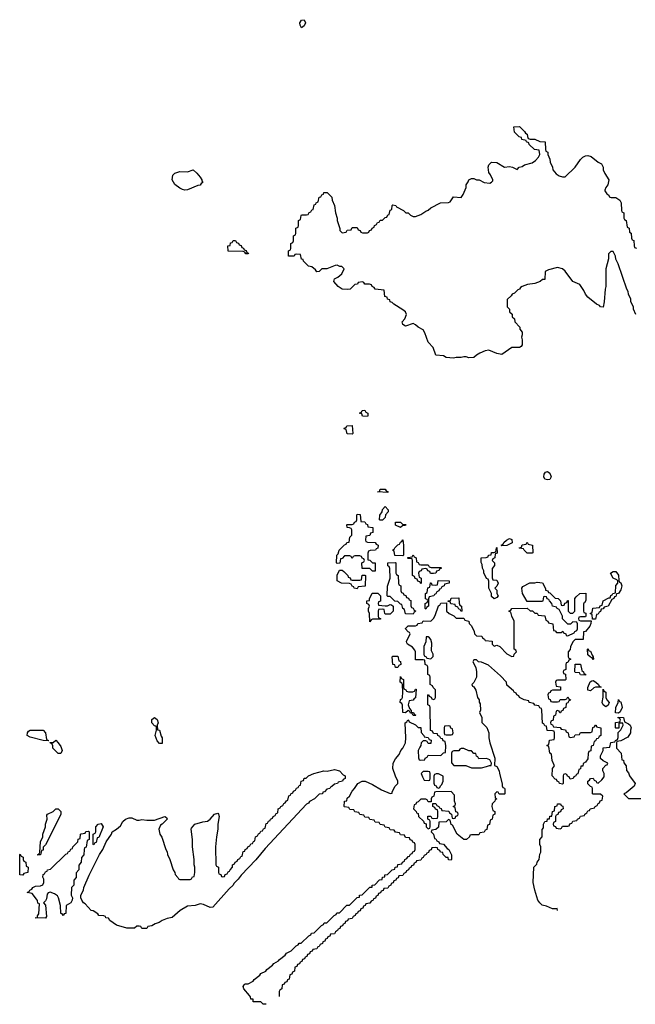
# Model space of a CAD drawing. Header units: inches. Extents: x 2550115 to 2887259, y 311850 to 494471.
# Tile 51 of 115: x 2744546 to 2749403, y 374929 to 382694. Entities that reach past the tile are written whole.
import ezdxf

# ---------------------------------------------------------------- set-up
doc = ezdxf.new("R2010")
doc.units = ezdxf.units.IN
doc.header["$MEASUREMENT"] = 0
doc.layers.add('C7347', color=7, linetype='Continuous')
doc.layers.add('C7348', color=7, linetype='Continuous')

msp = doc.modelspace()

# ---------------------------------------------------------------- linework, layer by layer
at = {"layer": 'C7347', "color": 6}
for points in [[(2747290, 379566), (2747250, 379568), (2747246, 379586), (2747226, 379590), (2747242, 379598), (2747247.3, 379612.7), (2747270, 379614), (2747278, 379598), (2747294, 379590), (2747294, 379570)], [(2747170, 379426), (2747130, 379428), (2747122, 379462), (2747110, 379466), (2747107.3, 379472.7), (2747122, 379478), (2747128.4, 379491.6), (2747170, 379494), (2747174, 379430)], [(2748710, 379064), (2748688.7, 379070), (2748681.2, 379090), (2748685.2, 379110), (2748694.6, 379125.4), (2748710, 379131), (2748730, 379118), (2748738.8, 379090), (2748730, 379069)], [(2747450, 378966), (2747368, 378970), (2747386, 378974), (2747390, 378991), (2747430, 378992), (2747438, 378978), (2747450, 378974)], [(2747390, 378746), (2747386, 378750), (2747387.3, 378787.3), (2747407.3, 378812.7), (2747408.4, 378831.6), (2747430, 378854), (2747454, 378830), (2747452.7, 378812.7), (2747432, 378790), (2747430.7, 378769.3), (2747410, 378746)], [(2747330, 378346), (2747310, 378366), (2747247.3, 378367.3), (2747246, 378410), (2747262, 378418), (2747266, 378430), (2747262, 378442), (2747247.3, 378447.3), (2747242, 378462), (2747230, 378466), (2747190, 378466), (2747178, 378462), (2747170, 378446), (2747162, 378462), (2747150, 378466), (2747110, 378466), (2747090, 378446), (2747078, 378442), (2747072.7, 378407.3), (2747050, 378406), (2747046, 378410), (2747048.8, 378471.1), (2747058, 378482), (2747068, 378510), (2747110, 378554), (2747122, 378558), (2747126, 378570), (2747146, 378574), (2747150, 378614), (2747166, 378630), (2747166, 378670), (2747162, 378682), (2747148, 378688), (2747130, 378688.7), (2747128, 378710), (2747130, 378714), (2747170, 378714), (2747182, 378718), (2747187.3, 378732.7), (2747202, 378738), (2747206, 378750), (2747206, 378790), (2747210, 378794), (2747232.7, 378792.7), (2747238, 378738), (2747270, 378734), (2747278, 378718), (2747290, 378714), (2747294, 378694), (2747332, 378690), (2747332, 378650), (2747314, 378646), (2747310, 378626), (2747278, 378622), (2747274, 378590), (2747278, 378578), (2747290, 378574), (2747350, 378572), (2747358, 378558), (2747374, 378550), (2747372.7, 378527.3), (2747358, 378522), (2747354, 378510), (2747312, 378508), (2747298, 378502), (2747292.7, 378487.3), (2747294, 378434), (2747310, 378432), (2747330, 378412), (2747352, 378410), (2747350, 378346)], [(2747570, 378714), (2747590, 378714), (2747594, 378710), (2747590, 378706), (2747570, 378706), (2747550, 378688.7), (2747510, 378708), (2747510, 378732), (2747550, 378732)], [(2747570, 378466), (2747507.3, 378467.3), (2747502, 378502), (2747488, 378510), (2747502, 378518), (2747506, 378530), (2747530, 378554), (2747542, 378558), (2747550, 378574), (2747562, 378578), (2747570, 378592), (2747574, 378550), (2747574, 378470)], [(2748290, 378128), (2748270, 378146), (2748268.7, 378170), (2748248.7, 378210), (2748247.3, 378267.3), (2748242, 378282), (2748230, 378286), (2748208, 378332), (2748208, 378348), (2748198, 378370), (2748196.4, 378396.4), (2748187.3, 378412.7), (2748186, 378450), (2748227.3, 378452.7), (2748242, 378458), (2748246, 378470), (2748266, 378474), (2748270, 378491.3), (2748288, 378492), (2748302, 378498), (2748308, 378530), (2748311.6, 378531.6), (2748314, 378486), (2748298, 378482), (2748294, 378450), (2748278, 378442), (2748274, 378430), (2748291.6, 378411.6), (2748292, 378390), (2748272.7, 378367.3), (2748272.7, 378292.7), (2748278, 378278), (2748310, 378274), (2748322, 378250), (2748310, 378226), (2748294, 378210), (2748310, 378194), (2748312, 378170), (2748322, 378150), (2748310, 378138)], [(2748350, 378546), (2748346, 378550), (2748362, 378558), (2748366, 378570), (2748386, 378590), (2748410, 378602), (2748430, 378594), (2748430.8, 378569.2), (2748390, 378548.7)], [(2748550, 378486), (2748526, 378510), (2748522, 378522), (2748490, 378526), (2748488, 378530), (2748506, 378534), (2748510, 378552), (2748542, 378558), (2748550, 378574), (2748558, 378558), (2748592, 378550), (2748594, 378490), (2748590, 378486)], [(2747710, 378394), (2747770, 378394), (2747778, 378378), (2747792.7, 378372.7), (2747870, 378374), (2747874, 378370), (2747858, 378362), (2747854, 378350), (2747834, 378346), (2747830, 378328), (2747810, 378326), (2747787.3, 378327.3), (2747782, 378342), (2747767.3, 378347.3), (2747762, 378362), (2747750, 378366), (2747718, 378362), (2747712.7, 378347.3), (2747698, 378342), (2747694, 378330), (2747698, 378298), (2747714, 378290), (2747714, 378250), (2747710, 378246), (2747702, 378262), (2747687.3, 378267.3), (2747682, 378282), (2747667.3, 378287.3), (2747662, 378302), (2747646, 378310), (2747646, 378430), (2747642, 378442), (2747610, 378446), (2747606, 378450), (2747610, 378454), (2747642, 378458), (2747650, 378474), (2747658, 378458), (2747674, 378450), (2747678, 378418), (2747690, 378414), (2747698, 378398)], [(2747650, 378006), (2747590, 378008), (2747582, 378042), (2747568, 378050), (2747562, 378082), (2747550, 378086), (2747530, 378106), (2747507.3, 378107.3), (2747470, 378146), (2747450, 378146), (2747446, 378150), (2747447.3, 378227.3), (2747468, 378290), (2747467.3, 378367.3), (2747462, 378382), (2747450, 378386), (2747450, 378411.3), (2747510, 378414), (2747514, 378410), (2747514, 378330), (2747518, 378318), (2747532, 378310), (2747534, 378250), (2747538, 378238), (2747554, 378230), (2747554, 378190), (2747558, 378178), (2747572.7, 378172.7), (2747578, 378158), (2747592.7, 378152.7), (2747598, 378138), (2747612.7, 378132.7), (2747618, 378118), (2747632.7, 378112.7), (2747632.7, 378072.7), (2747638, 378058), (2747650, 378054), (2747658, 378038), (2747672, 378030), (2747658, 378022)], [(2747170, 378274), (2747230, 378274), (2747242, 378278), (2747247.3, 378312.7), (2747270, 378314), (2747274, 378310), (2747272.7, 378227.3), (2747218, 378222), (2747210, 378206), (2747186, 378210), (2747182, 378222), (2747170, 378226), (2747162, 378242), (2747148, 378248), (2747086, 378250), (2747050, 378268.7), (2747050, 378314), (2747070, 378354), (2747090, 378354), (2747103.6, 378343.6), (2747134, 378310), (2747138, 378298), (2747152.7, 378292.7), (2747158, 378278)], [(2749066, 377966), (2749062, 378002), (2749046, 378010), (2749062, 378018), (2749067.3, 378052.7), (2749122, 378058), (2749127.3, 378072.7), (2749142, 378078), (2749148.8, 378111.1), (2749194, 378134), (2749206, 378134), (2749210, 378154), (2749222, 378158), (2749226, 378170), (2749246, 378174), (2749248.8, 378231.1), (2749266, 378250), (2749266, 378270), (2749258, 378278), (2749228, 378290), (2749208.7, 378330), (2749230, 378342), (2749250, 378342), (2749270, 378314), (2749272.7, 378272.7), (2749278, 378258), (2749290, 378254), (2749298, 378230), (2749290, 378198), (2749270, 378168), (2749254, 378166), (2749250, 378146), (2749238, 378142), (2749234, 378130), (2749218, 378122), (2749190, 378069), (2749158, 378062), (2749150, 378048), (2749134, 378046), (2749130, 378026), (2749118, 378022), (2749110, 378006), (2749098, 378002), (2749090, 377966)], [(2747750, 378046), (2747746, 378050), (2747746, 378090), (2747762, 378098), (2747766, 378110), (2747762, 378122), (2747748, 378128), (2747748, 378170), (2747762, 378178), (2747767.3, 378212.7), (2747782, 378218), (2747787.3, 378252.7), (2747792.7, 378252.7), (2747798, 378238), (2747830, 378234), (2747842, 378238), (2747848.4, 378271.6), (2747934, 378270), (2747934, 378250), (2747898, 378242), (2747894, 378230), (2747878, 378222), (2747870, 378206), (2747858, 378202), (2747854, 378190), (2747838, 378182), (2747830, 378166), (2747818, 378162), (2747814, 378150), (2747778, 378142), (2747772.7, 378127.3), (2747772, 378070), (2747758, 378062)], [(2747430, 378072), (2747447.3, 378072.7), (2747470, 378082), (2747479.6, 378079.6), (2747494, 378070), (2747494, 378030), (2747470, 378006), (2747430, 378006), (2747426, 378010), (2747422, 378042), (2747410, 378046), (2747378, 378042), (2747374, 378030), (2747374, 377990), (2747378, 377978), (2747392.7, 377972.7), (2747392.7, 377967.3), (2747330, 377966), (2747318, 377962), (2747310, 377946), (2747306, 378010), (2747298, 378030), (2747298, 378050), (2747306, 378070), (2747302, 378082), (2747286, 378090), (2747286, 378110), (2747306, 378114), (2747306, 378126), (2747327.3, 378172.7), (2747370.8, 378170.8), (2747392, 378150), (2747392, 378108), (2747378, 378102), (2747374, 378090), (2747378, 378078)], [(2748030, 378026), (2748022, 378042), (2748010, 378046), (2748002, 378062), (2747986, 378070), (2747982, 378082), (2747948, 378088), (2747942, 378102), (2747926, 378106), (2747926, 378110), (2747946, 378114), (2747950, 378132), (2748010, 378134), (2748012.7, 378092.7), (2748018, 378078), (2748032, 378070), (2748034, 378030)], [(2747770, 377828), (2747754, 377826), (2747751.2, 377788.9), (2747734, 377750), (2747734, 377690), (2747738, 377678), (2747754, 377670), (2747758, 377658), (2747790, 377654), (2747807.3, 377672.7), (2747808, 377690), (2747796.4, 377716.4), (2747798, 377778), (2747790, 377806), (2747780.4, 377820.4)], [(2749070, 377648), (2749062, 377662), (2749050, 377666), (2749030, 377686), (2749026, 377730), (2749030, 377734), (2749038, 377718), (2749050, 377714), (2749062, 377682), (2749072, 377670), (2749074, 377650)], [(2747510, 377586), (2747506, 377606), (2747489, 377610), (2747486, 377670), (2747490, 377674), (2747530, 377674), (2747538, 377638), (2747551.6, 377631.6), (2747554, 377610), (2747538, 377602), (2747530, 377586)], [(2749010, 377526), (2748970, 377528), (2748962, 377542), (2748930, 377546), (2748926, 377550), (2748928.7, 377611.3), (2748970, 377612), (2748982, 377562), (2748994, 377550), (2748998, 377538), (2749010, 377534)], [(2747612.7, 377392.7), (2747647.3, 377392.7), (2747662, 377398), (2747670, 377414), (2747674, 377414), (2747670, 377346), (2747658, 377342), (2747651.6, 377328.4), (2747618, 377322), (2747612, 377290), (2747622, 377262), (2747634, 377246), (2747634, 377234), (2747654, 377230), (2747658, 377218), (2747672, 377210), (2747670, 377206), (2747650, 377206), (2747642, 377222), (2747630, 377226), (2747622, 377242), (2747610, 377246), (2747590, 377228), (2747568, 377230), (2747567.3, 377287.3), (2747562, 377302), (2747549, 377310), (2747550, 377334), (2747562, 377338), (2747566, 377350), (2747568, 377390), (2747566, 377450), (2747562, 377462), (2747549, 377470), (2747550, 377514), (2747558, 377498), (2747574, 377490), (2747574, 377430), (2747578, 377418), (2747594, 377410), (2747598, 377398)], [(2749050, 377402), (2749030, 377406), (2749028.4, 377428.4), (2749048.4, 377471.6), (2749060.4, 377479.6), (2749070, 377482), (2749090.9, 377470.9), (2749114, 377450), (2749118, 377438), (2749134, 377430), (2749090, 377429), (2749076, 377424)], [(2749170, 377275.3), (2749149.2, 377290), (2749141.2, 377310), (2749148.8, 377351.1), (2749150, 377414), (2749158, 377398), (2749172, 377390), (2749171.3, 377350), (2749178, 377330), (2749198, 377310), (2749190, 377288)], [(2749270, 377226), (2749248, 377228), (2749248.8, 377271.1), (2749268, 377310), (2749270, 377332), (2749278, 377318), (2749290, 377314), (2749301, 377270), (2749283.6, 377236.4)], [(2745650, 376986), (2745630, 377008), (2745615.3, 377050), (2745626, 377090), (2745626, 377110), (2745622, 377122), (2745610, 377126), (2745588, 377150), (2745590, 377174), (2745610, 377191.3), (2745630, 377174), (2745638, 377150), (2745632, 377130), (2745634, 377094), (2745650, 377092), (2745662.8, 377042.8), (2745670.8, 377030), (2745670, 376986)], [(2744770, 377006), (2744731.3, 377008.7), (2744630, 377035.3), (2744606, 377050), (2744608, 377070), (2744616.4, 377083.6), (2744630, 377091.3), (2744730.6, 377090.6), (2744750.7, 377070.7), (2744758, 377018), (2744774, 377010)], [(2747930, 377126), (2747898, 377122), (2747894, 377110), (2747894, 377070), (2747898, 377058), (2747910, 377054), (2747950, 377054), (2747962, 377058), (2747966, 377070), (2747962, 377102), (2747947.3, 377107.3), (2747942, 377122)], [(2744850, 376906), (2744830, 376926), (2744808.7, 376950), (2744808, 376968), (2744802, 376982), (2744786, 376990), (2744786, 376994), (2744810, 376994), (2744830, 377012), (2744850, 376992), (2744870, 376962), (2744882, 376930), (2744870, 376906)], [(2748050, 376946), (2748030, 376946), (2748018, 376942), (2748010, 376928), (2747972.7, 376927.3), (2747958, 376922), (2747954, 376910), (2747952.7, 376832.7), (2747972.7, 376812.7), (2748067.3, 376812.7), (2748110, 376794), (2748190, 376794), (2748230, 376804.7), (2748252.7, 376812.7), (2748267.3, 376812.7), (2748268.7, 376830), (2748256.5, 376856.5), (2748230, 376869), (2748170, 376866), (2748162, 376882), (2748150, 376886), (2748146, 376906), (2748130, 376908), (2748110, 376928), (2748090, 376928.7)], [(2746050, 375694), (2745997, 375717), (2745970, 375721.2), (2745930, 375709.4), (2745870, 375703.7), (2745811.7, 375668.3), (2745750, 375614), (2745710, 375605.2), (2745670.7, 375589.3), (2745646.4, 375573.6), (2745616, 375564), (2745590, 375548), (2745558, 375542), (2745550, 375526), (2745510, 375528), (2745502, 375542), (2745490, 375546), (2745470, 375546), (2745450.7, 375529.3), (2745390.8, 375529.2), (2745310, 375554), (2745258, 375590), (2745248, 375608), (2745226, 375610), (2745222, 375622), (2745210, 375626), (2745170, 375628.7), (2745162, 375642), (2745125.6, 375665.6), (2745109.6, 375669.6), (2745062, 375722), (2745049.5, 375730), (2745035.1, 375750), (2745029, 375770), (2745029, 375790), (2745049, 375830), (2745053.2, 375850), (2745093.2, 375946.8), (2745175.3, 376110), (2745202, 376150), (2745229, 376210), (2745269.2, 376270.8), (2745275.3, 376290), (2745310, 376310.7), (2745342, 376338), (2745360.9, 376370), (2745381.2, 376390), (2745410, 376400.5), (2745430, 376399.1), (2745470, 376380.7), (2745490, 376380.7), (2745510, 376386.8), (2745550, 376381), (2745610, 376381), (2745690, 376411.3), (2745703.6, 376403.6), (2745710, 376388), (2745671.3, 376350), (2745656.9, 376343.1), (2745644.7, 376310), (2745651.3, 376270), (2745666.4, 376246.4), (2745698, 376150), (2745710.6, 376130.6), (2745711.3, 376110), (2745731, 376070), (2745758, 375990), (2745771.3, 375970), (2745772, 375952), (2745794, 375930), (2745798, 375918), (2745810, 375914), (2745890, 375914), (2745902, 375918), (2745910, 375934), (2745922, 375938), (2745928, 375970), (2745928, 376010), (2745922, 376030), (2745922, 376070), (2745909.2, 376170), (2745909.1, 376229.1), (2745899.3, 376310), (2745902, 376318), (2745929.2, 376350), (2745990, 376367.7), (2746026.8, 376373.2), (2746049.6, 376390.4), (2746084, 376430), (2746110, 376436), (2746116, 376430), (2746118.8, 376410), (2746110.7, 376350), (2746110.5, 376309.5), (2746098.8, 376250), (2746091, 376170), (2746094, 376030), (2746098, 376018), (2746114, 376010), (2746114, 375970), (2746118, 375958), (2746132.7, 375952.7), (2746138, 375938), (2746150, 375934), (2746162, 375938), (2746167.3, 375952.7), (2746182, 375958), (2746190, 375974), (2746202, 375978), (2746206, 375990), (2746226, 376010), (2746226, 376030), (2746242, 376038), (2746246, 376050), (2746262, 376058), (2746266, 376070), (2746282, 376078), (2746290, 376094), (2746302, 376098), (2746310, 376134), (2746322, 376138), (2746326, 376150), (2746342, 376158), (2746346, 376170), (2746362, 376178), (2746370, 376194), (2746382, 376198), (2746390, 376214), (2746402, 376218), (2746406, 376250), (2746422, 376258), (2746430, 376274), (2746442, 376278), (2746450, 376294), (2746462, 376298), (2746470, 376314), (2746482, 376318), (2746490, 376354), (2746502, 376358), (2746510, 376374), (2746522, 376378), (2746526, 376390), (2746542, 376398), (2746546, 376410), (2746562, 376418), (2746570, 376434), (2746582, 376438), (2746586, 376470), (2746602, 376478), (2746606, 376490), (2746622, 376498), (2746630, 376514), (2746642, 376518), (2746650, 376534), (2746662, 376538), (2746670, 376574), (2746682, 376578), (2746686, 376590), (2746702, 376598), (2746706, 376610), (2746722, 376618), (2746730, 376634), (2746742, 376638), (2746750, 376654), (2746762, 376658), (2746766, 376690), (2746786, 376694), (2746790, 376712), (2746807.3, 376712.7), (2746826, 376730), (2746866, 376750), (2746946, 376770), (2746972.5, 376767.5), (2747030, 376781), (2747070.5, 376770.5), (2747098, 376738), (2747114, 376730), (2747114, 376710), (2747098, 376702), (2747094, 376690), (2747058, 376682), (2747054, 376670), (2747030, 376666), (2747010, 376646), (2746998, 376642), (2746994, 376630), (2746970, 376626), (2746950, 376606), (2746938, 376602), (2746934, 376590), (2746910, 376586), (2746871.2, 376548.9), (2746831.6, 376528.4), (2746824.7, 376515.3), (2746810, 376508), (2746482.5, 376157.5), (2746410, 376069.2), (2746293, 375947), (2746270, 375915.3), (2746236.8, 375883.2), (2746230, 375869.2), (2746199.1, 375840.9), (2746070, 375695.3)], [(2747770, 376766), (2747730, 376766), (2747714, 376750), (2747723.6, 376723.6), (2747738, 376698), (2747770, 376694), (2747782, 376698), (2747786, 376710), (2747786, 376750), (2747782, 376762)], [(2747850, 376748), (2747832.7, 376747.3), (2747818, 376742), (2747812.7, 376727.3), (2747812.7, 376672.7), (2747818, 376658), (2747832.7, 376652.7), (2747838, 376638), (2747850, 376634), (2747862, 376638), (2747867.3, 376652.7), (2747878, 376662), (2747888, 376690), (2747887.3, 376727.3)], [(2747950, 376608), (2747830, 376606), (2747818, 376602), (2747814, 376570), (2747798, 376562), (2747794, 376550), (2747794, 376526), (2747770, 376526), (2747762, 376542), (2747750, 376546), (2747710, 376546), (2747690, 376526), (2747678, 376522), (2747672.7, 376507.3), (2747658, 376502), (2747654, 376470), (2747674, 376450), (2747678, 376438), (2747690, 376434), (2747694, 376410), (2747732.7, 376372.7), (2747738, 376358), (2747752.7, 376352.7), (2747754, 376330), (2747770, 376314), (2747782, 376318), (2747786, 376330), (2747786, 376370), (2747782, 376382), (2747766, 376390), (2747767.3, 376412.7), (2747790, 376414), (2747798, 376398), (2747810, 376394), (2747842, 376398), (2747846, 376410), (2747846, 376450), (2747842, 376462), (2747827.3, 376467.3), (2747822, 376482), (2747806, 376490), (2747806, 376514), (2747830, 376514), (2747838, 376498), (2747854, 376490), (2747858, 376478), (2747872.7, 376472.7), (2747878, 376458), (2747932.7, 376452.7), (2747938, 376438), (2747954, 376430), (2747958, 376398), (2747970, 376394), (2747982, 376398), (2747987.3, 376412.7), (2748002, 376418), (2748006, 376430), (2748002, 376442), (2747987.3, 376447.3), (2747982, 376482), (2747966, 376490), (2747982, 376498), (2747986, 376510), (2747978, 376530), (2747978, 376578)], [(2744690, 376106), (2744688, 376110), (2744702, 376118), (2744706, 376130), (2744709, 376210), (2744728.7, 376250), (2744729.2, 376270.8), (2744748.7, 376330), (2744749, 376350), (2744762, 376390), (2744760.4, 376419.6), (2744766, 376430), (2744809.6, 376450.4), (2744830, 376471), (2744850, 376472), (2744870.6, 376450.6), (2744870.7, 376430), (2744864, 376410), (2744750, 376186), (2744732, 376168), (2744730, 376146), (2744718, 376142), (2744710, 376108)], [(2744890, 375629.2), (2744882, 375642), (2744870, 375646), (2744867.3, 375707.3), (2744852.7, 375770), (2744843.9, 375783.9), (2744821.3, 375801.3), (2744786.4, 375813.6), (2744770.8, 375809.2), (2744762.8, 375797.2), (2744758, 375762), (2744750, 375746), (2744734, 375730), (2744750.9, 375710.9), (2744758, 375622), (2744750, 375608), (2744668.7, 375610), (2744686, 375614), (2744686, 375626), (2744696.4, 375643.6), (2744702, 375722), (2744690, 375728), (2744687, 375747), (2744679.5, 375759.5), (2744644, 375804), (2744606, 375810), (2744622, 375818), (2744626, 375830), (2744642, 375838), (2744650, 375851.3), (2744670, 375862), (2744710, 375864.7), (2744728.7, 375871.3), (2744735.3, 375890), (2744735.3, 375915.3), (2744728.4, 375931.6), (2744730, 375954), (2744742, 375958), (2744750, 375974), (2744762, 375978), (2744766, 375990), (2744790, 375994), (2744910, 376114), (2744922, 376118), (2744930, 376134), (2744942, 376138), (2744950, 376154), (2744962, 376158), (2744966, 376170), (2745006, 376210), (2745008.4, 376231.6), (2745022, 376238), (2745026, 376270), (2745030, 376274), (2745062, 376278), (2745067.3, 376292.7), (2745090, 376294), (2745094, 376290), (2745094, 376230), (2745078, 376222), (2745071.6, 376168.4), (2745058, 376162), (2745054, 376150), (2745051.6, 376108.4), (2745032.7, 376087.3), (2745032, 376050), (2745012.7, 376027.3), (2745012, 375990), (2744992.7, 375967.3), (2744992, 375930), (2744972.7, 375907.3), (2744972, 375870), (2744954, 375850), (2744952, 375790), (2744962, 375770), (2744961, 375750), (2744950, 375729), (2744912, 375708), (2744910, 375646), (2744898, 375642)], [(2745130, 376186), (2745126, 376190), (2745126, 376270), (2745142, 376278), (2745146, 376290), (2745146, 376330), (2745166, 376350), (2745190, 376354), (2745206, 376330), (2745170, 376246), (2745158, 376242), (2745150, 376206), (2745138, 376202)], [(2744570, 375948.7), (2744546, 375950), (2744546, 376110), (2744550, 376114), (2744558, 376098), (2744574, 376090), (2744574, 376070), (2744578, 376058), (2744594, 376050), (2744598, 376018), (2744614, 376010), (2744611.3, 375970), (2744578, 375962)]]:
    msp.add_lwpolyline(points, close=True, dxfattribs=at)
for points in [[(2746490.7, 374929.3), (2746468, 374930), (2746448.4, 374948.4), (2746389.3, 374950), (2746388.7, 374968.7), (2746370, 374969.3), (2746367, 374987), (2746359.3, 374999.3), (2746315.3, 375050), (2746309.2, 375070.8), (2746316.4, 375083.6), (2746326, 375090), (2746350, 375091.3), (2746388.7, 375111.3), (2746396.4, 375123.6), (2746442, 375158), (2746450, 375171.3), (2746488.7, 375191.3), (2746496.4, 375203.6), (2746542, 375238), (2746550, 375251.3), (2746588.7, 375271.3), (2746596.4, 375283.6), (2746642, 375318), (2746650, 375331.3), (2746688.7, 375351.3), (2746728, 375390), (2746742, 375398), (2746750, 375411.3), (2746768, 375412), (2746828, 375470), (2746842, 375478), (2746849.4, 375490.6), (2746868.4, 375491.6), (2746928, 375550), (2746942, 375558), (2746949.4, 375570.6), (2746968.4, 375571.6), (2747028, 375630), (2747042, 375638), (2747049.4, 375650.6), (2747068.4, 375651.6), (2747128, 375710), (2747148, 375712), (2747210, 375772), (2747226, 375774), (2747228, 375790), (2747248, 375792), (2747310, 375852), (2747326, 375854), (2747328, 375870), (2747348, 375872), (2747386, 375910), (2747406, 375914), (2747410, 375932), (2747426, 375934), (2747428, 375950), (2747448, 375952), (2747486, 375990), (2747506, 375994), (2747508, 376010), (2747526, 376014), (2747530, 376032), (2747562, 376038), (2747566, 376050), (2747582, 376058), (2747586, 376070), (2747602, 376078), (2747610, 376094), (2747622, 376098), (2747630, 376114), (2747642, 376118), (2747647.3, 376132.7), (2747662, 376138), (2747666, 376150), (2747666, 376190), (2747662, 376202), (2747647.3, 376207.3), (2747642, 376222), (2747627.3, 376227.3), (2747622, 376242), (2747590, 376246), (2747582, 376262), (2747550, 376266), (2747542, 376282), (2747510, 376286), (2747502, 376302), (2747470, 376306), (2747462, 376322), (2747430, 376326), (2747422, 376342), (2747390, 376346), (2747382, 376362), (2747350, 376366), (2747342, 376382), (2747310, 376386), (2747302, 376402), (2747270, 376406), (2747262, 376422), (2747230, 376426), (2747222, 376442), (2747190, 376446), (2747182, 376462), (2747150, 376466), (2747142, 376482), (2747110, 376486), (2747106, 376490), (2747110, 376532), (2747126, 376534), (2747130, 376554), (2747148.7, 376571.3), (2747169.4, 376610.6), (2747188.7, 376630), (2747215.3, 376670), (2747248, 376690), (2747271.3, 376690), (2747330, 376662.8), (2747400.4, 376620.4), (2747470, 376592), (2747486, 376594), (2747486, 376606), (2747508.7, 376650), (2747528.7, 376670), (2747528.7, 376690), (2747510, 376728), (2747489.5, 376790), (2747492.7, 376830), (2747510, 376864.7), (2747540.9, 376899.1), (2747552.7, 376930), (2747569.5, 376950.5), (2747589.4, 376990), (2747594, 377030), (2747588.7, 377150), (2747602, 377158), (2747608.4, 377171.6), (2747614, 377170), (2747618, 377158), (2747670, 377132), (2747690, 377112), (2747711, 377111), (2747712.7, 377072.7), (2747734, 377050), (2747738, 377038), (2747770, 377034), (2747778, 377018), (2747791.6, 377011.6), (2747790, 376986), (2747770, 376986), (2747762, 377002), (2747750, 377006), (2747730, 377006), (2747714, 376990), (2747712, 376970), (2747702, 376958), (2747691.3, 376930), (2747692.7, 376872.7), (2747698, 376858), (2747710, 376854), (2747742, 376858), (2747746, 376870), (2747762, 376878), (2747770, 376894), (2747870, 376892), (2747890, 376912), (2747906, 376914), (2747907.3, 376967.3), (2747902, 377002), (2747887.3, 377007.3), (2747882, 377022), (2747870, 377026), (2747862, 377042), (2747846, 377050), (2747842, 377062), (2747810, 377066), (2747802, 377082), (2747788, 377088), (2747786, 377270), (2747782, 377282), (2747766, 377290), (2747766, 377370), (2747772.7, 377372.7), (2747778, 377358), (2747792.7, 377352.7), (2747798, 377338), (2747810, 377334), (2747822, 377338), (2747826, 377350), (2747826, 377410), (2747807.3, 377427.3), (2747802, 377442), (2747786, 377450), (2747786, 377510), (2747782, 377522), (2747766, 377530), (2747766, 377590), (2747762, 377602), (2747746, 377610), (2747742, 377642), (2747730, 377646), (2747670, 377646), (2747668.7, 377710), (2747663.1, 377723.1), (2747645.2, 377745.2), (2747606, 377770), (2747600.4, 377780.4), (2747598, 377790), (2747626, 377850), (2747622, 377862), (2747610, 377866), (2747589.1, 377889.1), (2747590, 377894), (2747610, 377914), (2747670, 377914), (2747682, 377918), (2747687.3, 377932.7), (2747722, 377938), (2747730, 377954), (2747790, 377952), (2747810, 377972), (2747824.7, 377995.3), (2747849.3, 378070.7), (2747862, 378078), (2747870, 378092), (2747914, 378094), (2747914, 378030), (2747934, 378010), (2747971.6, 377991.6), (2747990, 377974), (2748050, 377974), (2748058, 377958), (2748090, 377952), (2748092, 377932), (2748110, 377914), (2748132, 377870), (2748134, 377850), (2748150, 377834), (2748191.6, 377831.6), (2748198, 377818), (2748214, 377810), (2748218, 377798), (2748272.7, 377792.7), (2748274, 377770), (2748290, 377754), (2748310, 377762), (2748334, 377750), (2748390, 377692), (2748430, 377672), (2748446, 377674), (2748448.4, 377691.6), (2748466, 377710), (2748462, 377722), (2748448, 377730), (2748448, 377950), (2748428, 377990), (2748422, 378022), (2748406, 378030), (2748422, 378038), (2748428.4, 378051.6), (2748550, 378054), (2748572.7, 378032.7), (2748591.6, 378031.6), (2748610, 378014), (2748630, 378014), (2748638, 377998), (2748690, 377992), (2748698, 377958), (2748714, 377950), (2748718, 377938), (2748752, 377930), (2748758, 377878), (2748770, 377874), (2748782, 377862), (2748818, 377862), (2748831.6, 377871.6), (2748838, 377858), (2748854, 377850), (2748858, 377838), (2748870, 377834), (2748922, 377858), (2748926, 377870), (2748942, 377878), (2748946, 377890), (2748946, 377930), (2748942, 377942), (2748910, 377946), (2748892.7, 377927.3), (2748870, 377926), (2748829.1, 377969.1), (2748828, 377990), (2748802, 378042), (2748786, 378050), (2748782, 378062), (2748748.8, 378068.9), (2748746, 378090), (2748726, 378110), (2748722, 378122), (2748707.3, 378127.3), (2748702, 378142), (2748690, 378146), (2748678, 378142), (2748674, 378110), (2748670, 378106), (2748550, 378106), (2748514, 378170), (2748509, 378210), (2748516.4, 378223.6), (2748570, 378252), (2748610, 378252), (2748630, 378258), (2748670, 378252), (2748684.7, 378230), (2748694, 378206), (2748694, 378194), (2748714, 378190), (2748718, 378178), (2748730, 378174), (2748772, 378132), (2748794, 378130), (2748814, 378110), (2748818, 378078), (2748830, 378074), (2748842, 378078), (2748847.3, 378092.7), (2748862, 378098), (2748867.3, 378112.7), (2748872.7, 378112.7), (2748874, 378030), (2748890, 378014), (2748910, 378014), (2748926, 378030), (2748926, 378130), (2748936.4, 378143.6), (2748966, 378170), (2749012.7, 378172.7), (2749012.7, 378112.7), (2749003.6, 378096.4), (2748994, 378090), (2748994, 378030), (2748998, 378018), (2749012.7, 378012.7), (2749014, 377990), (2749010, 377986), (2748970, 377986), (2748958, 377982), (2748954, 377970), (2748958, 377958), (2748970, 377954), (2749054, 377954), (2749052.7, 377932.7), (2749044.7, 377910), (2749011.3, 377868.7), (2748994, 377866), (2748992.7, 377807.3), (2748930, 377806), (2748911.6, 377788.4), (2748891.3, 377748.7), (2748890, 377726), (2748874, 377710), (2748874, 377670), (2748878, 377658), (2748894, 377650), (2748878, 377642), (2748870, 377626), (2748858, 377622), (2748854, 377610), (2748854, 377570), (2748838, 377562), (2748834, 377550), (2748838, 377538), (2748851.6, 377531.6), (2748854, 377490), (2748850, 377486), (2748790, 377486), (2748778, 377482), (2748774, 377470), (2748778, 377438), (2748812.7, 377432.7), (2748812.7, 377407.3), (2748750, 377406), (2748738, 377402), (2748732.7, 377387.3), (2748718, 377382), (2748714, 377370), (2748718, 377338), (2748732.7, 377332.7), (2748738, 377318), (2748750, 377314), (2748790, 377314), (2748802, 377318), (2748810, 377334), (2748850, 377334), (2748862, 377338), (2748870, 377354), (2748878, 377338), (2748891.3, 377331.3), (2748890, 377326), (2748878, 377322), (2748870, 377306), (2748858, 377302), (2748854, 377270), (2748838, 377262), (2748832.7, 377247.3), (2748818, 377242), (2748812.7, 377227.3), (2748807.3, 377227.3), (2748802, 377242), (2748790, 377246), (2748778, 377242), (2748774, 377210), (2748758, 377202), (2748754, 377170), (2748738, 377162), (2748734, 377150), (2748738, 377138), (2748750, 377134), (2748758, 377118), (2748810, 377112), (2748818, 377098), (2748852.7, 377092.7), (2748858, 377078), (2748874, 377070), (2748878, 377038), (2748890, 377034), (2748922, 377038), (2748930, 377054), (2748962, 377058), (2748970, 377074), (2749050, 377074), (2749062, 377078), (2749068.4, 377111.6), (2749082, 377118), (2749088.4, 377131.6), (2749094, 377130), (2749098, 377118), (2749131.3, 377110), (2749131.6, 377048.4), (2749118, 377042), (2749110, 377026), (2749098, 377022), (2749090, 377006), (2749078, 377002), (2749072, 376970), (2749054, 376966), (2749051.2, 376928.9), (2749038, 376922), (2749032.7, 376907.3), (2749030, 376866), (2749010, 376838), (2748992, 376828), (2748990, 376808), (2748974, 376806), (2748970, 376786), (2748958, 376782), (2748950, 376746), (2748938, 376742), (2748934, 376730), (2748918, 376722), (2748914, 376710), (2748890, 376706), (2748882, 376722), (2748867.3, 376727.3), (2748862, 376742), (2748850, 376746), (2748838, 376742), (2748834, 376730), (2748834, 376670), (2748830, 376666), (2748806, 376670), (2748802, 376682), (2748786, 376690), (2748782, 376702), (2748770, 376706), (2748748.7, 376730), (2748749, 376790), (2748766, 376810), (2748748, 376852), (2748742, 376902), (2748728, 376910), (2748722, 376962), (2748706, 376970), (2748722, 376978), (2748727.3, 377012.7), (2748762, 377018), (2748766, 377030), (2748766, 377070), (2748762, 377082), (2748750, 377086), (2748707.3, 377087.3), (2748702, 377122), (2748690, 377126), (2748682, 377142), (2748670, 377146), (2748666, 377250), (2748662, 377262), (2748650, 377266), (2748642, 377282), (2748610, 377288), (2748602, 377302), (2748566, 377310), (2748562, 377322), (2748526, 377330), (2748490, 377349), (2748483.1, 377363.1), (2748469, 377370), (2748463.1, 377383.1), (2748448.7, 377390), (2748442, 377402), (2748390, 377446), (2748386, 377470), (2748340.2, 377520.2), (2748244, 377604), (2748190, 377628.7), (2748166, 377630), (2748150, 377646), (2748130, 377646), (2748122, 377630), (2748144.5, 377584.5), (2748150.5, 377550), (2748150.6, 377509.4), (2748130, 377466), (2748114, 377450), (2748118, 377438), (2748130, 377434), (2748145.4, 377405.4), (2748158, 377350), (2748171.3, 377330), (2748172, 377312), (2748179.6, 377299.6), (2748182, 377250), (2748174, 377230), (2748192, 377190), (2748192.7, 377152.7), (2748231.6, 377111.6), (2748246.8, 377070), (2748246.8, 377030), (2748254.9, 376990), (2748296, 376870), (2748292.7, 376812.7), (2748310, 376804.7), (2748330.4, 376770.4), (2748330.7, 376750), (2748352, 376668), (2748352, 376652), (2748358, 376638), (2748370, 376634), (2748372.7, 376627.3), (2748374, 376590), (2748370, 376586), (2748330, 376586), (2748322, 376602), (2748310, 376606), (2748294, 376590), (2748298, 376558), (2748312, 376550), (2748298, 376542), (2748294, 376530), (2748274, 376510), (2748272, 376490), (2748278, 376458), (2748294, 376450), (2748294, 376430), (2748278, 376422), (2748274, 376390), (2748258, 376382), (2748252.7, 376347.3), (2748238, 376342), (2748232.7, 376307.3), (2748218, 376302), (2748210, 376286), (2748178, 376282), (2748170, 376266), (2748110, 376266), (2748098, 376262), (2748094, 376250), (2748071.6, 376228.4), (2748051.6, 376228.4), (2747998, 376270), (2747962, 376342), (2747950, 376346), (2747942, 376382), (2747930, 376386), (2747911.3, 376368.7), (2747854, 376366), (2747850, 376326), (2747830, 376308), (2747798, 376302), (2747794, 376290), (2747811.6, 376271.6), (2747818, 376238), (2747830, 376234), (2747838, 376218), (2747854, 376210), (2747858, 376198), (2747891.2, 376191.1), (2747918, 376158), (2747930.8, 376150.8), (2747952, 376108), (2747954, 376070), (2747950, 376066), (2747930, 376068), (2747926, 376086), (2747910, 376088), (2747888, 376110), (2747886, 376126), (2747866, 376130), (2747862, 376142), (2747846, 376150), (2747842, 376162), (2747830, 376166), (2747798, 376162), (2747792.7, 376147.3), (2747778, 376142), (2747772.7, 376127.3), (2747758, 376122), (2747754, 376110), (2747738, 376102), (2747730, 376086), (2747718, 376082), (2747710, 376066), (2747678, 376062), (2747672.7, 376047.3), (2747658, 376042), (2747652.7, 376027.3), (2747638, 376022), (2747632.7, 376007.3), (2747618, 376002), (2747614, 375990), (2747598, 375982), (2747594, 375970), (2747578, 375962), (2747570, 375946), (2747538, 375942), (2747532.7, 375927.3), (2747518, 375922), (2747512.7, 375907.3), (2747498, 375902), (2747492.7, 375887.3), (2747478, 375882), (2747474, 375870), (2747458, 375862), (2747450, 375846), (2747418, 375842), (2747412.7, 375827.3), (2747398, 375822), (2747392.7, 375807.3), (2747378, 375802), (2747372.7, 375787.3), (2747358, 375782), (2747352.7, 375767.3), (2747338, 375762), (2747334, 375750), (2747318, 375742), (2747310, 375726), (2747278, 375722), (2747272.7, 375707.3), (2747258, 375702), (2747252.7, 375687.3), (2747238, 375682), (2747232.7, 375667.3), (2747218, 375662), (2747212.7, 375647.3), (2747198, 375642), (2747194, 375630), (2747178, 375622), (2747170, 375606), (2747138, 375602), (2747132.7, 375587.3), (2747118, 375582), (2747112.7, 375567.3), (2747098, 375562), (2747092.7, 375547.3), (2747078, 375542), (2747072.7, 375527.3), (2747058, 375522), (2747054, 375510), (2747038, 375502), (2747030, 375486), (2746998, 375482), (2746992.7, 375467.3), (2746978, 375462), (2746972.7, 375447.3), (2746958, 375442), (2746952.7, 375427.3), (2746938, 375422), (2746934, 375410), (2746918, 375402), (2746910, 375386), (2746898, 375382), (2746890, 375366), (2746858, 375362), (2746852.7, 375347.3), (2746838, 375342), (2746832.7, 375327.3), (2746818, 375322), (2746812.7, 375307.3), (2746798, 375302), (2746792.7, 375287.3), (2746778, 375282), (2746772.7, 375267.3), (2746758, 375262), (2746752.7, 375247.3), (2746738, 375242), (2746732.7, 375227.3), (2746718, 375222), (2746714, 375190), (2746698, 375182), (2746692.7, 375167.3), (2746678, 375162), (2746672.7, 375127.3), (2746658, 375122), (2746652.7, 375107.3), (2746638, 375102), (2746632.7, 375087.3), (2746618, 375082), (2746614, 375050), (2746598, 375042), (2746594, 375030), (2746594, 374990)], [(2748789.5, 375669.5), (2748786, 375686), (2748778, 375682), (2748750, 375682), (2748702.5, 375702.5), (2748668.7, 375710), (2748650, 375728.7), (2748634, 375750), (2748609.6, 375829.6), (2748597.2, 375890), (2748602, 376010), (2748625.2, 376034.8), (2748630, 376051.3), (2748644, 376070), (2748650, 376114), (2748658, 376130), (2748658, 376170), (2748649.2, 376190), (2748649.2, 376230), (2748668, 376250), (2748669.1, 376309.1), (2748678, 376322), (2748678, 376350), (2748690, 376371.3), (2748707.3, 376372.7), (2748710, 376391.3), (2748727.3, 376392.7), (2748730, 376412), (2748746, 376414), (2748749, 376450), (2748766, 376454), (2748768.7, 376490), (2748786, 376494), (2748790, 376511.3), (2748814, 376510), (2748818, 376498), (2748832.7, 376492.7), (2748834, 376470), (2748818, 376462), (2748812.7, 376447.3), (2748798, 376442), (2748792.7, 376427.3), (2748778, 376422), (2748774, 376410), (2748774, 376370), (2748758, 376362), (2748754, 376350), (2748758, 376338), (2748772.7, 376332.7), (2748778, 376318), (2748810, 376314), (2748822, 376318), (2748830, 376334), (2748870, 376334), (2748882, 376338), (2748887.3, 376352.7), (2748902, 376358), (2748910, 376374), (2748942, 376378), (2748946, 376390), (2748962, 376398), (2748970, 376414), (2749002, 376418), (2749006, 376430), (2749022, 376438), (2749030, 376454), (2749042, 376458), (2749046, 376470), (2749082, 376478), (2749086, 376490), (2749102, 376498), (2749110, 376514), (2749122, 376518), (2749127.3, 376532.7), (2749142, 376538), (2749146, 376570), (2749130, 376586), (2749070, 376586), (2749066, 376590), (2749066, 376630), (2749062, 376642), (2749050, 376646), (2749030, 376668), (2749028.7, 376690), (2749042, 376698), (2749050, 376711.3), (2749070, 376712), (2749078, 376698), (2749094, 376690), (2749098, 376678), (2749110, 376674), (2749140.4, 376699.6), (2749156.4, 376723.6), (2749158, 376750), (2749148, 376770), (2749148, 376790), (2749170, 376814), (2749182, 376818), (2749186, 376830), (2749150, 376848), (2749130, 376868), (2749128.7, 376890), (2749148.7, 376930), (2749150, 376952), (2749202, 376958), (2749210, 376994), (2749242, 376998), (2749246, 377010), (2749262, 377018), (2749267.3, 377032.7), (2749268, 377072), (2749290, 377094), (2749308, 377130), (2749306, 377146), (2749274, 377146), (2749274, 377106), (2749250, 377106), (2749246, 377110), (2749248, 377152), (2749282, 377158), (2749286, 377170), (2749282, 377182), (2749267.3, 377187.3), (2749267.3, 377192.7), (2749310, 377192), (2749318, 377158), (2749350, 377142), (2749362, 377130), (2749371.3, 377110), (2749364.7, 377090), (2749364.7, 377070), (2749343.6, 377036.4), (2749290, 377008), (2749258, 377002), (2749254, 376990), (2749254, 376950), (2749292, 376910), (2749298, 376858), (2749310, 376854), (2749312.7, 376832.7), (2749331.2, 376811.1), (2749332.7, 376772.7), (2749350, 376754), (2749358, 376730), (2749402, 376670), (2749394, 376650), (2749330, 376598), (2749314, 376590), (2749350, 376552), (2749447.3, 376552.7)]]:
    msp.add_lwpolyline(points, dxfattribs=at)
at = {"layer": 'C7348', "color": 6}
for points in [[(2746770, 382628.7), (2746758, 382650), (2746755.3, 382670), (2746770, 382691.3), (2746790, 382694), (2746802, 382670), (2746790, 382646)], [(2745850, 381349.4), (2745830, 381354), (2745810, 381365.2), (2745770, 381395.3), (2745749.2, 381430), (2745753.2, 381466.8), (2745770, 381484.7), (2745810, 381498), (2745870, 381494.8), (2745914, 381510), (2745943.6, 381483.6), (2745970, 381451.3), (2745982, 381430), (2745982, 381422), (2745992, 381410), (2745978, 381402), (2745970, 381388), (2745952.7, 381387.3), (2745870, 381353.2)], [(2746330, 380848), (2746322, 380862), (2746310, 380866), (2746190, 380868), (2746189, 380910), (2746206, 380914), (2746210, 380934), (2746222, 380938), (2746230, 380954), (2746250, 380954), (2746258, 380938), (2746272.7, 380932.7), (2746278, 380918), (2746292.7, 380912.7), (2746298, 380898), (2746312.7, 380892.7), (2746318, 380878), (2746332.7, 380872.7), (2746338, 380858), (2746352.7, 380852.7), (2746350, 380848)]]:
    msp.add_lwpolyline(points, close=True, dxfattribs=at)
msp.add_lwpolyline([(2749408, 380370), (2749388.7, 380410), (2749388, 380430), (2749368.7, 380470), (2749368, 380490), (2749348.7, 380530), (2749348, 380550), (2749335.3, 380570), (2749268.7, 380770), (2749250, 380806), (2749248, 380830), (2749230, 380866), (2749210, 380866), (2749192.7, 380847.3), (2749191.2, 380808.9), (2749171.6, 380728.4), (2749170.8, 380590), (2749164.7, 380570), (2749158, 380470), (2749150, 380428), (2749130, 380429.2), (2749120.4, 380440.4), (2749098, 380450), (2749030, 380506.6), (2749009.7, 380529.7), (2748998.4, 380558.4), (2748964.5, 380604.5), (2748909.7, 380629.7), (2748849.7, 380709.7), (2748830, 380729.4), (2748790, 380739.5), (2748718, 380722), (2748692.7, 380707.3), (2748690, 380646), (2748670, 380646), (2748654, 380630), (2748610, 380613.2), (2748553, 380607), (2748510.8, 380589.2), (2748498, 380582), (2748490, 380569), (2748476, 380564), (2748450, 380538), (2748431.2, 380528.9), (2748423.6, 380516.4), (2748392, 380488), (2748392, 380430), (2748410.9, 380410.9), (2748412, 380390), (2748430.9, 380370.9), (2748432, 380352), (2748450, 380334), (2748454, 380310), (2748492, 380270), (2748492.7, 380252.7), (2748511.2, 380231.1), (2748510.9, 380209.1), (2748504.7, 380190), (2748511.2, 380168.9), (2748512, 380130), (2748503.6, 380116.4), (2748490, 380109), (2748430, 380108.7), (2748350, 380054), (2748310, 380062.7), (2748246.6, 380086.6), (2748218, 380082), (2748175.6, 380064.4), (2748150.4, 380049.6), (2748129, 380029), (2748090, 380028), (2748070, 380035.3), (2748050, 380035.3), (2748030.7, 380029.3), (2747991.2, 380028.9), (2747970, 380024), (2747910, 380029), (2747890, 380042), (2747830, 380049.3), (2747809.4, 380109.4), (2747768, 380150), (2747744, 380224), (2747728.7, 380248.7), (2747690, 380268.7), (2747670, 380288.7), (2747650, 380298), (2747590, 380277.2), (2747570, 380289.2), (2747564, 380310), (2747585.1, 380334.9), (2747597.2, 380370), (2747589.5, 380389.5), (2747570, 380406), (2747498, 380450), (2747484, 380464), (2747468, 380470), (2747466, 380486), (2747448, 380490), (2747446, 380506), (2747428, 380510), (2747422, 380562), (2747350, 380568), (2747342, 380582), (2747326, 380590), (2747322, 380602), (2747307.3, 380607.3), (2747268.4, 380608.4), (2747262, 380622), (2747250, 380626), (2747218, 380622), (2747211.6, 380608.4), (2747190, 380606), (2747154, 380570), (2747134, 380566), (2747090, 380569.4), (2747059, 380590), (2747025.2, 380630), (2747029.6, 380650.4), (2747055.5, 380664.5), (2747088.8, 380691.1), (2747106, 380730), (2747088, 380748), (2747072, 380748), (2747050, 380758), (2747035.3, 380755.3), (2746970, 380729.2), (2746931.3, 380728.7), (2746910, 380708), (2746890, 380706), (2746880.4, 380720.4), (2746850, 380746), (2746826, 380750), (2746786, 380790), (2746782, 380802), (2746770, 380806), (2746762, 380842), (2746730, 380846), (2746718, 380842), (2746711.2, 380828.9), (2746668, 380828), (2746666, 380870), (2746682, 380878), (2746686, 380890), (2746686, 380930), (2746702, 380938), (2746706, 380950), (2746706, 380990), (2746722, 380998), (2746726, 381010), (2746726, 381050), (2746742, 381058), (2746746, 381070), (2746746, 381110), (2746762, 381118), (2746766, 381150), (2746770, 381154), (2746810, 381154), (2746822, 381158), (2746830, 381174), (2746842, 381178), (2746850, 381194), (2746862, 381198), (2746870, 381234), (2746882, 381238), (2746886, 381250), (2746902, 381258), (2746910, 381294), (2746922, 381298), (2746930, 381314), (2746942, 381318), (2746946, 381330), (2746972, 381330), (2747010, 381294), (2747012, 381270), (2747031, 381230), (2747038, 381170), (2747051, 381130), (2747051.3, 381110), (2747072.7, 381047.3), (2747072.7, 381032.7), (2747090, 381014), (2747122, 381018), (2747130, 381034), (2747162, 381038), (2747170, 381054), (2747210, 381054), (2747218, 381038), (2747232.7, 381032.7), (2747238, 381018), (2747250, 381014), (2747290, 381014), (2747302, 381018), (2747307.3, 381032.7), (2747322, 381038), (2747326, 381050), (2747342, 381058), (2747346, 381070), (2747362, 381078), (2747370, 381094), (2747382, 381098), (2747390, 381114), (2747410, 381114), (2747430, 381134), (2747442, 381138), (2747450, 381154), (2747462, 381158), (2747468.4, 381191.6), (2747482, 381198), (2747486, 381230), (2747490, 381234), (2747514, 381230), (2747518, 381218), (2747574, 381190), (2747592, 381172), (2747610.9, 381170.9), (2747630, 381152), (2747650, 381142), (2747670, 381142), (2747710, 381158), (2747750, 381184.7), (2747770, 381191.3), (2747790, 381211), (2747866, 381250), (2747930, 381251.3), (2747942, 381258), (2747970, 381298), (2748030, 381292), (2748045.2, 381314.8), (2748069, 381370), (2748070, 381392), (2748085.2, 381414.8), (2748089.2, 381430), (2748110, 381442), (2748130, 381442), (2748151, 381431), (2748170.6, 381430.6), (2748210, 381411.3), (2748255.3, 381404.7), (2748268.4, 381411.6), (2748278, 381422), (2748278, 381430), (2748262, 381470), (2748248.7, 381490), (2748242, 381530), (2748249, 381550), (2748269.6, 381570.4), (2748310, 381566.8), (2748370, 381531.3), (2748410, 381536), (2748434, 381530), (2748470, 381512), (2748488, 381530), (2748510, 381537.3), (2748530, 381550.4), (2748590, 381566), (2748616.1, 381583.9), (2748639.3, 381610), (2748649.2, 381630), (2748646, 381666), (2748608, 381670), (2748566, 381710), (2748562, 381722), (2748546, 381730), (2748542, 381742), (2748508, 381750), (2748506, 381766), (2748486, 381770), (2748450, 381806), (2748446, 381850), (2748488.4, 381851.6), (2748530, 381812), (2748538, 381798), (2748551.3, 381790), (2748552, 381772), (2748558, 381758), (2748572.7, 381752.7), (2748610.9, 381750.9), (2748650, 381734), (2748692, 381730), (2748694, 381670), (2748698, 381658), (2748714, 381650), (2748714, 381630), (2748730, 381594), (2748731.3, 381570), (2748751.3, 381530), (2748752, 381510), (2748779.6, 381479.6), (2748803.6, 381463.6), (2748830, 381454), (2748850, 381454), (2748928.7, 381530), (2748970, 381591.3), (2748988.7, 381610), (2749010, 381620.7), (2749030, 381622), (2749055.5, 381615.5), (2749110, 381571), (2749136.3, 381556.3), (2749150, 381532), (2749150.7, 381510), (2749162, 381482), (2749193.4, 381430), (2749187.3, 381392.7), (2749171, 381370), (2749162, 381350), (2749163.6, 381343.6), (2749179.6, 381319.6), (2749194, 381310), (2749198, 381298), (2749212.7, 381292.7), (2749250, 381291), (2749282, 381270), (2749292, 381250), (2749294, 381190), (2749298, 381178), (2749311.6, 381171.6), (2749314, 381130), (2749318, 381118), (2749331.6, 381111.6), (2749338, 381058), (2749354, 381050), (2749358, 381018), (2749371.6, 381011.6), (2749374, 380970), (2749378, 380958), (2749391.6, 380951.6), (2749394, 380910), (2749398, 380898), (2749411.6, 380891.6)], dxfattribs=at)

doc.saveas('drawing.dxf')
